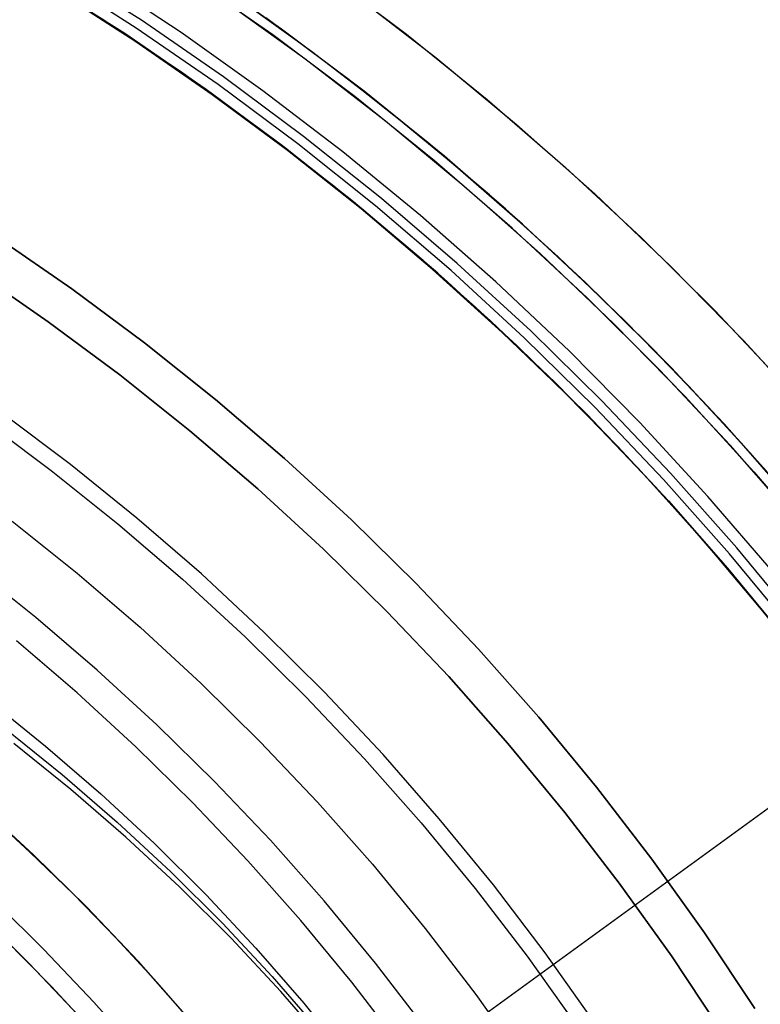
# Model space of a CAD drawing. Header units: millimetres. Extents: x 6049 to 7254, y -11340 to -10297.
# Tile 200 of 237: x 6688 to 6707, y -10645 to -10621. Entities that reach past the tile are written whole.
import ezdxf

# ---------------------------------------------------------------- set-up
doc = ezdxf.new("R2010")
doc.units = ezdxf.units.MM
doc.layers.add('color', color=7, linetype='Continuous')

msp = doc.modelspace()

# ---------------------------------------------------------------- linework, layer by layer
at = {"color": 8, "true_color": 0x7f7f7f}
for p, q in [((6688.286, -10619.34, 61.932), (6690.292, -10620.595, 62.414)), ((6691.224, -10620.607, 88.605), (6689.147, -10619.277, 88.605)), ((6691.224, -10620.607, 88.605), (6689.147, -10619.277, 88.605)), ((6694.689, -10620.826, 68.662), (6692.596, -10619.362, 68.662)), ((6690.811, -10620.935, 67.912), (6688.754, -10619.624, 67.912)), ((6691.095, -10620.801, 89.031), (6689.025, -10619.475, 89.031)), ((6691.095, -10620.801, 89.031), (6689.025, -10619.475, 89.031)), ((6692.204, -10620.909, 46.475), (6690.129, -10619.54, 46.475)), ((6692.204, -10620.909, 46.475), (6690.129, -10619.54, 46.475)), ((6688.884, -10619.704, 89.35), (6690.946, -10621.025, 89.35)), ((6688.884, -10619.704, 46.475), (6690.946, -10621.025, 46.475)), ((6690.952, -10621.029, 54.855), (6689.008, -10619.781, 54.381)), ((6691.062, -10621.126, 88.1), (6689.112, -10619.868, 88.1)), ((6691.062, -10621.126, 88.1), (6689.112, -10619.868, 88.1)), ((6691.072, -10621.112, 88.1), (6689.121, -10619.854, 88.1)), ((6693.607, -10620.055, 54.967), (6695.433, -10621.374, 55.441)), ((6690.292, -10620.595, 62.414), (6692.246, -10621.91, 62.903)), ((6693.254, -10622.008, 88.605), (6691.224, -10620.607, 88.605)), ((6693.254, -10622.008, 88.605), (6691.224, -10620.607, 88.605)), ((6696.33, -10622.053, 47.975), (6694.3, -10620.546, 47.975)), ((6696.33, -10622.053, 89.35), (6694.3, -10620.546, 89.35)), ((6696.241, -10621.985, 63.379), (6694.361, -10620.589, 62.883)), ((6693.118, -10622.197, 89.031), (6691.095, -10620.801, 89.031)), ((6693.118, -10622.197, 89.031), (6691.095, -10620.801, 89.031)), ((6694.23, -10622.349, 46.475), (6692.204, -10620.909, 46.475)), ((6694.23, -10622.349, 46.475), (6692.204, -10620.909, 46.475)), ((6696.731, -10622.363, 68.662), (6694.689, -10620.826, 68.662)), ((6692.822, -10622.316, 67.912), (6690.811, -10620.935, 67.912)), ((6690.946, -10621.025, 89.35), (6692.961, -10622.416, 89.35)), ((6690.946, -10621.025, 46.475), (6692.961, -10622.416, 46.475)), ((6692.845, -10622.333, 55.334), (6690.952, -10621.029, 54.855)), ((6692.971, -10622.447, 88.1), (6691.062, -10621.126, 88.1)), ((6692.971, -10622.447, 88.1), (6691.062, -10621.126, 88.1)), ((6692.98, -10622.433, 88.1), (6691.072, -10621.112, 88.1)), ((6695.433, -10621.374, 55.441), (6697.208, -10622.739, 55.919)), ((6692.246, -10621.91, 62.903), (6694.143, -10623.281, 63.396)), ((6695.234, -10623.478, 88.605), (6693.254, -10622.008, 88.605)), ((6695.234, -10623.478, 88.605), (6693.254, -10622.008, 88.605)), ((6698.064, -10623.43, 63.878), (6696.241, -10621.985, 63.379)), ((6698.307, -10623.63, 47.975), (6696.33, -10622.053, 47.975)), ((6698.307, -10623.63, 89.35), (6696.33, -10622.053, 89.35)), ((6694.784, -10623.766, 67.912), (6692.822, -10622.316, 67.912)), ((6694.683, -10623.689, 55.818), (6692.845, -10622.333, 55.334)), ((6695.092, -10623.663, 89.031), (6693.118, -10622.197, 89.031)), ((6695.092, -10623.663, 89.031), (6693.118, -10622.197, 89.031)), ((6696.205, -10623.858, 46.475), (6694.23, -10622.349, 46.475)), ((6696.205, -10623.858, 46.475), (6694.23, -10622.349, 46.475)), ((6698.717, -10623.97, 68.662), (6696.731, -10622.363, 68.662)), ((6692.961, -10622.416, 89.35), (6694.928, -10623.876, 89.35)), ((6692.961, -10622.416, 46.475), (6694.928, -10623.876, 46.475)), ((6694.836, -10623.828, 88.1), (6692.971, -10622.447, 88.1)), ((6694.836, -10623.828, 88.1), (6692.971, -10622.447, 88.1)), ((6694.845, -10623.816, 88.1), (6692.98, -10622.433, 88.1)), ((6697.208, -10622.739, 55.919), (6698.929, -10624.149, 56.4)), ((6694.143, -10623.281, 63.396), (6695.983, -10624.704, 63.893)), ((6697.162, -10625.016, 88.605), (6695.234, -10623.478, 88.605)), ((6697.162, -10625.016, 88.605), (6695.234, -10623.478, 88.605)), ((6699.829, -10624.922, 64.38), (6698.064, -10623.43, 63.878)), ((6696.466, -10625.094, 56.304), (6694.683, -10623.689, 55.818)), ((6696.695, -10625.282, 67.912), (6694.784, -10623.766, 67.912)), ((6696.655, -10625.269, 88.1), (6694.836, -10623.828, 88.1)), ((6696.655, -10625.269, 88.1), (6694.836, -10623.828, 88.1)), ((6696.663, -10625.259, 88.1), (6694.845, -10623.816, 88.1)), ((6697.014, -10625.196, 89.031), (6695.092, -10623.663, 89.031)), ((6697.014, -10625.196, 89.031), (6695.092, -10623.663, 89.031)), ((6700.228, -10625.273, 47.975), (6698.307, -10623.63, 47.975)), ((6700.228, -10625.273, 89.35), (6698.307, -10623.63, 89.35)), ((6694.928, -10623.876, 89.35), (6696.842, -10625.403, 89.35)), ((6694.928, -10623.876, 46.475), (6696.842, -10625.403, 46.475)), ((6698.127, -10625.435, 46.475), (6696.205, -10623.858, 46.475)), ((6698.127, -10625.435, 46.475), (6696.205, -10623.858, 46.475)), ((6700.646, -10625.646, 68.662), (6698.717, -10623.97, 68.662)), ((6698.929, -10624.149, 56.4), (6700.595, -10625.6, 56.882)), ((6695.983, -10624.704, 63.893), (6697.763, -10626.177, 64.393)), ((6699.036, -10626.619, 88.605), (6697.162, -10625.016, 88.605)), ((6699.036, -10626.619, 88.605), (6697.162, -10625.016, 88.605)), ((6701.533, -10626.458, 64.884), (6699.829, -10624.922, 64.38)), ((6698.191, -10626.546, 56.794), (6696.466, -10625.094, 56.304)), ((6698.427, -10626.769, 88.1), (6696.655, -10625.269, 88.1)), ((6698.427, -10626.769, 88.1), (6696.655, -10625.269, 88.1)), ((6698.433, -10626.761, 88.1), (6696.663, -10625.259, 88.1)), ((6698.553, -10626.862, 67.912), (6696.695, -10625.282, 67.912)), ((6698.882, -10626.794, 89.031), (6697.014, -10625.196, 89.031)), ((6698.882, -10626.794, 89.031), (6697.014, -10625.196, 89.031)), ((6702.092, -10626.982, 47.975), (6700.228, -10625.273, 47.975)), ((6702.092, -10626.982, 89.35), (6700.228, -10625.273, 89.35)), ((6696.842, -10625.403, 89.35), (6698.703, -10626.995, 89.35)), ((6696.842, -10625.403, 46.475), (6698.703, -10626.995, 46.475)), ((6699.992, -10627.078, 46.475), (6698.127, -10625.435, 46.475)), ((6699.992, -10627.078, 46.475), (6698.127, -10625.435, 46.475)), ((6700.595, -10625.6, 56.882), (6702.206, -10627.091, 57.366)), ((6702.515, -10627.388, 68.662), (6700.646, -10625.646, 68.662)), ((6687.655, -10625.973, 259.6), (6689.502, -10627.248, 259.6)), ((6689.502, -10627.248, 231.716), (6687.655, -10625.973, 231.716)), ((6689.502, -10627.248, 245.658), (6687.655, -10625.973, 245.658)), ((6689.502, -10627.248, 231.716), (6687.655, -10625.973, 231.716)), ((6687.655, -10625.973, 259.6), (6689.502, -10627.248, 259.6)), ((6697.763, -10626.177, 64.393), (6699.482, -10627.695, 64.895)), ((6703.176, -10628.033, 65.389), (6701.533, -10626.458, 64.884)), ((6699.857, -10628.04, 57.285), (6698.191, -10626.546, 56.794)), ((6700.854, -10628.286, 88.605), (6699.036, -10626.619, 88.605)), ((6700.854, -10628.286, 88.605), (6699.036, -10626.619, 88.605)), ((6688.92, -10628.061, 231.716), (6687.101, -10626.806, 231.716)), ((6687.101, -10626.806, 259.6), (6688.92, -10628.061, 259.6)), ((6688.92, -10628.061, 231.716), (6687.101, -10626.806, 231.716)), ((6688.92, -10628.061, 245.658), (6687.101, -10626.806, 245.658)), ((6687.101, -10626.806, 259.6), (6688.92, -10628.061, 259.6)), ((6700.15, -10628.324, 88.1), (6698.427, -10626.769, 88.1)), ((6700.15, -10628.324, 88.1), (6698.427, -10626.769, 88.1)), ((6700.153, -10628.32, 88.1), (6698.433, -10626.761, 88.1)), ((6700.356, -10628.506, 67.912), (6698.553, -10626.862, 67.912)), ((6698.703, -10626.995, 89.35), (6700.508, -10628.65, 89.35)), ((6698.703, -10626.995, 46.475), (6700.508, -10628.65, 46.475)), ((6700.693, -10628.455, 89.031), (6698.882, -10626.794, 89.031)), ((6700.693, -10628.455, 89.031), (6698.882, -10626.794, 89.031)), ((6703.895, -10628.755, 47.975), (6702.092, -10626.982, 47.975)), ((6703.895, -10628.755, 89.35), (6702.092, -10626.982, 89.35)), ((6701.8, -10628.784, 46.475), (6699.992, -10627.078, 46.475)), ((6701.8, -10628.784, 46.475), (6699.992, -10627.078, 46.475)), ((6702.206, -10627.091, 57.366), (6703.759, -10628.617, 57.851)), ((6689.502, -10627.248, 259.6), (6691.303, -10628.585, 259.6)), ((6691.303, -10628.585, 231.716), (6689.502, -10627.248, 231.716)), ((6691.303, -10628.585, 245.658), (6689.502, -10627.248, 245.658)), ((6691.303, -10628.585, 231.716), (6689.502, -10627.248, 231.716)), ((6689.502, -10627.248, 259.6), (6691.303, -10628.585, 259.6)), ((6704.323, -10629.194, 68.662), (6702.515, -10627.388, 68.662)), ((6699.482, -10627.695, 64.895), (6701.138, -10629.256, 65.398)), ((6690.693, -10629.378, 231.716), (6688.92, -10628.061, 231.716)), ((6688.92, -10628.061, 259.6), (6690.693, -10629.378, 259.6)), ((6690.693, -10629.378, 231.716), (6688.92, -10628.061, 231.716)), ((6690.693, -10629.378, 245.658), (6688.92, -10628.061, 245.658)), ((6688.92, -10628.061, 259.6), (6690.693, -10629.378, 259.6)), ((6701.463, -10629.574, 57.777), (6699.857, -10628.04, 57.285)), ((6704.756, -10629.646, 65.893), (6703.176, -10628.033, 65.389)), ((6701.822, -10629.934, 88.1), (6700.15, -10628.324, 88.1)), ((6701.822, -10629.934, 88.1), (6700.15, -10628.324, 88.1)), ((6701.822, -10629.934, 88.1), (6700.153, -10628.32, 88.1)), ((6702.447, -10630.179, 89.031), (6700.693, -10628.455, 89.031)), ((6702.447, -10630.179, 89.031), (6700.693, -10628.455, 89.031)), ((6702.613, -10630.015, 88.605), (6700.854, -10628.286, 88.605)), ((6702.613, -10630.015, 88.605), (6700.854, -10628.286, 88.605)), ((6691.303, -10628.585, 259.6), (6693.058, -10629.984, 259.6)), ((6693.058, -10629.984, 231.716), (6691.303, -10628.585, 231.716)), ((6693.058, -10629.984, 245.658), (6691.303, -10628.585, 245.658)), ((6693.058, -10629.984, 231.716), (6691.303, -10628.585, 231.716)), ((6691.303, -10628.585, 259.6), (6693.058, -10629.984, 259.6)), ((6702.101, -10630.211, 67.912), (6700.356, -10628.506, 67.912)), ((6700.508, -10628.65, 89.35), (6702.255, -10630.367, 89.35)), ((6700.508, -10628.65, 46.475), (6702.255, -10630.367, 46.475)), ((6703.759, -10628.617, 57.851), (6705.254, -10630.175, 58.335)), ((6703.548, -10630.552, 46.475), (6701.8, -10628.784, 46.475)), ((6703.548, -10630.552, 46.475), (6701.8, -10628.784, 46.475)), ((6705.636, -10630.588, 47.975), (6703.895, -10628.755, 47.975)), ((6705.636, -10630.588, 89.35), (6703.895, -10628.755, 89.35)), ((6692.421, -10630.755, 231.716), (6690.693, -10629.378, 231.716)), ((6690.693, -10629.378, 259.6), (6692.421, -10630.755, 259.6)), ((6692.421, -10630.755, 231.716), (6690.693, -10629.378, 231.716)), ((6692.421, -10630.755, 245.658), (6690.693, -10629.378, 245.658)), ((6690.693, -10629.378, 259.6), (6692.421, -10630.755, 259.6)), ((6701.138, -10629.256, 65.398), (6702.73, -10630.855, 65.901)), ((6706.066, -10631.061, 68.662), (6704.323, -10629.194, 68.662)), ((6703.008, -10631.145, 58.269), (6701.463, -10629.574, 57.777)), ((6706.273, -10631.292, 66.398), (6704.756, -10629.646, 65.893)), ((6693.058, -10629.984, 259.6), (6694.763, -10631.443, 259.6)), ((6694.763, -10631.443, 231.716), (6693.058, -10629.984, 231.716)), ((6694.763, -10631.443, 245.658), (6693.058, -10629.984, 245.658)), ((6694.763, -10631.443, 231.716), (6693.058, -10629.984, 231.716)), ((6693.058, -10629.984, 259.6), (6694.763, -10631.443, 259.6)), ((6703.505, -10631.676, 88.1), (6701.822, -10629.934, 88.1)), ((6703.505, -10631.676, 88.1), (6701.822, -10629.934, 88.1)), ((6704.311, -10631.804, 88.605), (6702.613, -10630.015, 88.605)), ((6704.311, -10631.804, 88.605), (6702.613, -10630.015, 88.605)), ((6703.786, -10631.975, 67.912), (6702.101, -10630.211, 67.912)), ((6702.255, -10630.367, 89.35), (6703.941, -10632.143, 89.35)), ((6702.255, -10630.367, 46.475), (6703.941, -10632.143, 46.475)), ((6704.139, -10631.961, 89.031), (6702.447, -10630.179, 89.031)), ((6704.139, -10631.961, 89.031), (6702.447, -10630.179, 89.031)), ((6705.254, -10630.175, 58.335), (6706.691, -10631.764, 58.818)), ((6705.233, -10632.379, 46.475), (6703.548, -10630.552, 46.475)), ((6705.233, -10632.379, 46.475), (6703.548, -10630.552, 46.475)), ((6707.313, -10632.481, 47.975), (6705.636, -10630.588, 47.975)), ((6707.313, -10632.481, 89.35), (6705.636, -10630.588, 89.35)), ((6694.1, -10632.191, 231.716), (6692.421, -10630.755, 231.716)), ((6692.421, -10630.755, 259.6), (6694.1, -10632.191, 259.6)), ((6694.1, -10632.191, 231.716), (6692.421, -10630.755, 231.716)), ((6694.1, -10632.191, 245.658), (6692.421, -10630.755, 245.658)), ((6692.421, -10630.755, 259.6), (6694.1, -10632.191, 259.6)), ((6702.73, -10630.855, 65.901), (6704.257, -10632.49, 66.405)), ((6707.743, -10632.989, 68.662), (6706.066, -10631.061, 68.662)), ((6704.49, -10632.748, 58.761), (6703.008, -10631.145, 58.269)), ((6707.726, -10632.968, 66.9), (6706.273, -10631.292, 66.398)), ((6694.763, -10631.443, 259.6), (6696.416, -10632.96, 259.6)), ((6696.416, -10632.96, 231.716), (6694.763, -10631.443, 231.716)), ((6696.416, -10632.96, 245.658), (6694.763, -10631.443, 245.658)), ((6696.416, -10632.96, 231.716), (6694.763, -10631.443, 231.716)), ((6694.763, -10631.443, 259.6), (6696.416, -10632.96, 259.6)), ((6705.128, -10633.474, 88.1), (6703.505, -10631.676, 88.1)), ((6705.128, -10633.474, 88.1), (6703.505, -10631.676, 88.1)), ((6705.947, -10633.65, 88.605), (6704.311, -10631.804, 88.605)), ((6705.947, -10633.65, 88.605), (6704.311, -10631.804, 88.605)), ((6705.41, -10633.795, 67.912), (6703.786, -10631.975, 67.912)), ((6705.769, -10633.801, 89.031), (6704.139, -10631.961, 89.031)), ((6705.769, -10633.801, 89.031), (6704.139, -10631.961, 89.031)), ((6695.728, -10633.685, 231.716), (6694.1, -10632.191, 231.716)), ((6694.1, -10632.191, 259.6), (6695.728, -10633.685, 259.6)), ((6695.728, -10633.685, 231.716), (6694.1, -10632.191, 231.716)), ((6695.728, -10633.685, 245.658), (6694.1, -10632.191, 245.658)), ((6694.1, -10632.191, 259.6), (6695.728, -10633.685, 259.6)), ((6703.941, -10632.143, 89.35), (6705.565, -10633.976, 89.35)), ((6703.941, -10632.143, 46.475), (6705.565, -10633.976, 46.475)), ((6704.257, -10632.49, 66.405), (6705.719, -10634.156, 66.906)), ((6706.854, -10634.264, 46.475), (6705.233, -10632.379, 46.475)), ((6706.854, -10634.264, 46.475), (6705.233, -10632.379, 46.475)), ((6705.909, -10634.382, 59.251), (6704.49, -10632.748, 58.761)), ((6696.416, -10632.96, 259.6), (6698.017, -10634.533, 259.6)), ((6698.017, -10634.533, 231.716), (6696.416, -10632.96, 231.716)), ((6698.017, -10634.533, 245.658), (6696.416, -10632.96, 245.658)), ((6698.017, -10634.533, 231.716), (6696.416, -10632.96, 231.716)), ((6696.416, -10632.96, 259.6), (6698.017, -10634.533, 259.6)), ((6706.688, -10635.327, 88.1), (6705.128, -10633.474, 88.1)), ((6706.688, -10635.327, 88.1), (6705.128, -10633.474, 88.1)), ((6697.303, -10635.234, 231.716), (6695.728, -10633.685, 231.716)), ((6695.728, -10633.685, 259.6), (6697.303, -10635.234, 259.6)), ((6697.303, -10635.234, 231.716), (6695.728, -10633.685, 231.716)), ((6697.303, -10635.234, 245.658), (6695.728, -10633.685, 245.658)), ((6695.728, -10633.685, 259.6), (6697.303, -10635.234, 259.6)), ((6706.97, -10635.671, 67.912), (6705.41, -10633.795, 67.912)), ((6707.335, -10635.697, 89.031), (6705.769, -10633.801, 89.031)), ((6707.335, -10635.697, 89.031), (6705.769, -10633.801, 89.031)), ((6707.517, -10635.551, 88.605), (6705.947, -10633.65, 88.605)), ((6707.517, -10635.551, 88.605), (6705.947, -10633.65, 88.605)), ((6705.565, -10633.976, 89.35), (6707.125, -10635.864, 89.35)), ((6705.565, -10633.976, 46.475), (6707.125, -10635.864, 46.475)), ((6688.608, -10635.371, 211.366), (6687.042, -10634.122, 211.366)), ((6705.719, -10634.156, 66.906), (6707.114, -10635.851, 67.406)), ((6698.017, -10634.533, 259.6), (6699.562, -10636.16, 259.6)), ((6699.562, -10636.16, 231.716), (6698.017, -10634.533, 231.716)), ((6699.562, -10636.16, 245.658), (6698.017, -10634.533, 245.658)), ((6699.562, -10636.16, 231.716), (6698.017, -10634.533, 231.716)), ((6698.017, -10634.533, 259.6), (6699.562, -10636.16, 259.6)), ((6707.265, -10636.041, 59.74), (6705.909, -10634.382, 59.251)), ((6698.825, -10636.836, 231.716), (6697.303, -10635.234, 231.716)), ((6697.303, -10635.234, 259.6), (6698.825, -10636.836, 259.6)), ((6698.825, -10636.836, 231.716), (6697.303, -10635.234, 231.716)), ((6698.825, -10636.836, 245.658), (6697.303, -10635.234, 245.658)), ((6697.303, -10635.234, 259.6), (6698.825, -10636.836, 259.6)), ((6690.13, -10636.673, 211.366), (6688.608, -10635.371, 211.366)), ((6689.632, -10637.235, 212.03), (6688.13, -10635.95, 212.03)), ((6699.562, -10636.16, 259.6), (6701.05, -10637.839, 259.6)), ((6701.05, -10637.839, 231.716), (6699.562, -10636.16, 231.716)), ((6701.05, -10637.839, 245.658), (6699.562, -10636.16, 245.658)), ((6701.05, -10637.839, 231.716), (6699.562, -10636.16, 231.716)), ((6699.562, -10636.16, 259.6), (6701.05, -10637.839, 259.6)), ((6691.606, -10638.026, 211.366), (6690.13, -10636.673, 211.366)), ((6700.29, -10638.49, 231.716), (6698.825, -10636.836, 231.716)), ((6698.825, -10636.836, 259.6), (6700.29, -10638.49, 259.6)), ((6700.29, -10638.49, 231.716), (6698.825, -10636.836, 231.716)), ((6700.29, -10638.49, 245.658), (6698.825, -10636.836, 245.658)), ((6698.825, -10636.836, 259.6), (6700.29, -10638.49, 259.6)), ((6687.447, -10637.422, 64.437), (6688.854, -10638.555, 64.826)), ((6691.088, -10638.571, 212.03), (6689.632, -10637.235, 212.03)), ((6701.05, -10637.839, 259.6), (6702.479, -10639.569, 259.6)), ((6702.479, -10639.569, 231.716), (6701.05, -10637.839, 231.716)), ((6702.479, -10639.569, 245.658), (6701.05, -10637.839, 245.658)), ((6702.479, -10639.569, 231.716), (6701.05, -10637.839, 231.716)), ((6701.05, -10637.839, 259.6), (6702.479, -10639.569, 259.6)), ((6687.852, -10638.122, 60.936), (6689.259, -10639.255, 61.325)), ((6693.034, -10639.43, 211.366), (6691.606, -10638.026, 211.366)), ((6692.277, -10650.586, 103.063), (6709.271, -10638.239, 89.031)), ((6689.473, -10639.626, 59.467), (6688.066, -10638.494, 59.078)), ((6688.854, -10638.555, 64.826), (6690.22, -10639.735, 65.22)), ((6692.498, -10639.957, 212.03), (6691.088, -10638.571, 212.03)), ((6701.697, -10640.193, 231.716), (6700.29, -10638.49, 231.716)), ((6700.29, -10638.49, 259.6), (6701.697, -10640.193, 259.6)), ((6701.697, -10640.193, 231.716), (6700.29, -10638.49, 231.716)), ((6701.697, -10640.193, 245.658), (6700.29, -10638.49, 245.658)), ((6700.29, -10638.49, 259.6), (6701.697, -10640.193, 259.6)), ((6689.259, -10639.255, 61.325), (6690.624, -10640.435, 61.719)), ((6690.839, -10640.807, 59.861), (6689.473, -10639.626, 59.467)), ((6694.413, -10640.882, 211.366), (6693.034, -10639.43, 211.366)), ((6702.479, -10639.569, 259.6), (6703.847, -10641.348, 259.6)), ((6703.847, -10641.348, 231.716), (6702.479, -10639.569, 231.716)), ((6703.847, -10641.348, 245.658), (6702.479, -10639.569, 245.658)), ((6703.847, -10641.348, 231.716), (6702.479, -10639.569, 231.716)), ((6702.479, -10639.569, 259.6), (6703.847, -10641.348, 259.6)), ((6690.22, -10639.735, 65.22), (6691.543, -10640.962, 65.618)), ((6688.554, -10641.24, 67.1), (6687.191, -10639.99, 67.1)), ((6688.554, -10641.24, 67.1), (6687.191, -10639.99, 67.1)), ((6688.554, -10641.24, 65.596), (6687.191, -10639.99, 65.596)), ((6693.859, -10641.39, 212.03), (6692.498, -10639.957, 212.03)), ((6688.463, -10641.174, 64.091), (6687.355, -10640.159, 64.091)), ((6688.463, -10641.174, 64.091), (6687.355, -10640.159, 64.091)), ((6703.044, -10641.944, 231.716), (6701.697, -10640.193, 231.716)), ((6701.697, -10640.193, 259.6), (6703.044, -10641.944, 259.6)), ((6703.044, -10641.944, 231.716), (6701.697, -10640.193, 231.716)), ((6703.044, -10641.944, 245.658), (6701.697, -10640.193, 245.658)), ((6701.697, -10640.193, 259.6), (6703.044, -10641.944, 259.6)), ((6690.624, -10640.435, 61.719), (6691.947, -10641.662, 62.117)), ((6692.161, -10642.034, 60.259), (6690.839, -10640.807, 59.861)), ((6691.543, -10640.962, 65.618), (6692.821, -10642.235, 66.02)), ((6695.741, -10642.382, 211.366), (6694.413, -10640.882, 211.366)), ((6689.542, -10642.219, 64.091), (6688.463, -10641.174, 64.091)), ((6689.542, -10642.219, 64.091), (6688.463, -10641.174, 64.091)), ((6689.873, -10642.536, 67.1), (6688.554, -10641.24, 67.1)), ((6689.873, -10642.536, 67.1), (6688.554, -10641.24, 67.1)), ((6689.873, -10642.536, 65.596), (6688.554, -10641.24, 65.596)), ((6703.847, -10641.348, 259.6), (6705.154, -10643.172, 259.6)), ((6705.154, -10643.172, 231.716), (6703.847, -10641.348, 231.716)), ((6705.154, -10643.172, 245.658), (6703.847, -10641.348, 245.658)), ((6705.154, -10643.172, 231.716), (6703.847, -10641.348, 231.716)), ((6703.847, -10641.348, 259.6), (6705.154, -10643.172, 259.6)), ((6695.17, -10642.87, 212.03), (6693.859, -10641.39, 212.03)), ((6691.947, -10641.662, 62.117), (6693.225, -10642.935, 62.518)), ((6693.44, -10643.306, 60.661), (6692.161, -10642.034, 60.259)), ((6704.331, -10643.74, 231.716), (6703.044, -10641.944, 231.716)), ((6703.044, -10641.944, 259.6), (6704.331, -10643.74, 259.6)), ((6704.331, -10643.74, 231.716), (6703.044, -10641.944, 231.716)), ((6704.331, -10643.74, 245.658), (6703.044, -10641.944, 245.658)), ((6703.044, -10641.944, 259.6), (6704.331, -10643.74, 259.6)), ((6687.528, -10642.321, 88.1), (6688.81, -10643.581, 88.1)), ((6688.81, -10643.581, 67.1), (6687.528, -10642.321, 67.1)), ((6687.528, -10642.321, 88.1), (6688.81, -10643.581, 88.1)), ((6688.81, -10643.581, 77.6), (6687.528, -10642.321, 77.6)), ((6688.81, -10643.581, 67.1), (6687.528, -10642.321, 67.1)), ((6690.592, -10643.293, 64.091), (6689.542, -10642.219, 64.091)), ((6690.592, -10643.293, 64.091), (6689.542, -10642.219, 64.091)), ((6692.821, -10642.235, 66.02), (6694.053, -10643.55, 66.425)), ((6691.147, -10643.878, 67.1), (6689.873, -10642.536, 67.1)), ((6691.147, -10643.878, 67.1), (6689.873, -10642.536, 67.1)), ((6691.147, -10643.878, 65.596), (6689.873, -10642.536, 65.596)), ((6697.016, -10643.925, 211.366), (6695.741, -10642.382, 211.366)), ((6688.45, -10643.934, 62.1), (6687.181, -10642.685, 62.1)), ((6688.45, -10643.934, 62.1), (6687.181, -10642.685, 62.1)), ((6693.225, -10642.935, 62.518), (6694.457, -10644.25, 62.924)), ((6696.429, -10644.394, 212.03), (6695.17, -10642.87, 212.03)), ((6688.999, -10644.496, 62.1), (6687.813, -10643.292, 62.1)), ((6691.61, -10644.397, 64.091), (6690.592, -10643.293, 64.091)), ((6691.61, -10644.397, 64.091), (6690.592, -10643.293, 64.091)), ((6694.672, -10644.622, 61.066), (6693.44, -10643.306, 60.661)), ((6705.154, -10643.172, 259.6), (6706.396, -10645.04, 259.6)), ((6706.396, -10645.04, 231.716), (6705.154, -10643.172, 231.716)), ((6706.396, -10645.04, 245.658), (6705.154, -10643.172, 245.658)), ((6706.396, -10645.04, 231.716), (6705.154, -10643.172, 231.716)), ((6705.154, -10643.172, 259.6), (6706.396, -10645.04, 259.6)), ((6694.053, -10643.55, 66.425), (6695.238, -10644.908, 66.833)), ((6688.81, -10643.581, 88.1), (6690.049, -10644.885, 88.1)), ((6690.049, -10644.885, 67.1), (6688.81, -10643.581, 67.1)), ((6688.81, -10643.581, 88.1), (6690.049, -10644.885, 88.1)), ((6690.049, -10644.885, 77.6), (6688.81, -10643.581, 77.6)), ((6690.049, -10644.885, 67.1), (6688.81, -10643.581, 67.1)), ((6705.554, -10645.58, 231.716), (6704.331, -10643.74, 231.716)), ((6704.331, -10643.74, 259.6), (6705.554, -10645.58, 259.6)), ((6705.554, -10645.58, 231.716), (6704.331, -10643.74, 231.716)), ((6705.554, -10645.58, 245.658), (6704.331, -10643.74, 245.658)), ((6704.331, -10643.74, 259.6), (6705.554, -10645.58, 259.6)), ((6689.676, -10645.225, 62.1), (6688.45, -10643.934, 62.1)), ((6689.676, -10645.225, 62.1), (6688.45, -10643.934, 62.1)), ((6692.374, -10645.262, 67.1), (6691.147, -10643.878, 67.1)), ((6692.374, -10645.262, 67.1), (6691.147, -10643.878, 67.1)), ((6692.374, -10645.262, 65.596), (6691.147, -10643.878, 65.596)), ((6698.238, -10645.513, 211.366), (6697.016, -10643.925, 211.366)), ((6694.457, -10644.25, 62.924), (6695.642, -10645.608, 63.332)), ((6690.145, -10645.738, 62.1), (6688.999, -10644.496, 62.1)), ((6692.597, -10645.529, 64.091), (6691.61, -10644.397, 64.091)), ((6692.597, -10645.529, 64.091), (6691.61, -10644.397, 64.091)), ((6697.635, -10645.96, 212.03), (6696.429, -10644.394, 212.03)), ((6695.856, -10645.98, 61.474), (6694.672, -10644.622, 61.066)), ((6690.049, -10644.885, 88.1), (6691.241, -10646.231, 88.1)), ((6691.241, -10646.231, 67.1), (6690.049, -10644.885, 67.1)), ((6690.049, -10644.885, 88.1), (6691.241, -10646.231, 88.1)), ((6691.241, -10646.231, 77.6), (6690.049, -10644.885, 77.6)), ((6691.241, -10646.231, 67.1), (6690.049, -10644.885, 67.1)), ((6695.238, -10644.908, 66.833), (6696.373, -10646.306, 67.244))]:
    msp.add_line(p, q, dxfattribs=at)
at = {"layer": 'color', "color": 254, "true_color": 0xcad1ee}
for p, q in [((6695.733, -10619.412, 22.446), (6697.779, -10620.953, 22.446)), ((6695.733, -10619.412, 22.446), (6697.779, -10620.953, 22.446)), ((6694.472, -10620.968, 23.298), (6692.392, -10619.516, 23.298)), ((6694.472, -10620.968, 23.298), (6692.392, -10619.516, 23.298)), ((6693.217, -10620.08, 43.5), (6695.264, -10621.55, 43.5)), ((6693.217, -10620.08, 33.399), (6695.264, -10621.55, 33.399)), ((6693.217, -10620.08, 43.5), (6695.264, -10621.55, 43.5)), ((6696.459, -10619.946, 43.5), (6698.508, -10621.528, 43.5)), ((6696.459, -10619.946, 32.973), (6698.508, -10621.528, 32.973)), ((6696.459, -10619.946, 43.5), (6698.508, -10621.528, 43.5)), ((6696.5, -10622.491, 23.298), (6694.472, -10620.968, 23.298)), ((6696.5, -10622.491, 23.298), (6694.472, -10620.968, 23.298)), ((6697.779, -10620.953, 22.446), (6699.772, -10622.562, 22.446)), ((6697.779, -10620.953, 22.446), (6699.772, -10622.562, 22.446)), ((6695.264, -10621.55, 43.5), (6697.259, -10623.09, 43.5)), ((6695.264, -10621.55, 33.399), (6697.259, -10623.09, 33.399)), ((6695.264, -10621.55, 43.5), (6697.259, -10623.09, 43.5)), ((6698.508, -10621.528, 43.5), (6700.502, -10623.18, 43.5)), ((6698.508, -10621.528, 32.973), (6700.502, -10623.18, 32.973)), ((6698.508, -10621.528, 43.5), (6700.502, -10623.18, 43.5)), ((6698.474, -10624.084, 23.298), (6696.5, -10622.491, 23.298)), ((6698.474, -10624.084, 23.298), (6696.5, -10622.491, 23.298)), ((6699.772, -10622.562, 22.446), (6701.708, -10624.238, 22.446)), ((6699.772, -10622.562, 22.446), (6701.708, -10624.238, 22.446)), ((6697.259, -10623.09, 43.5), (6699.199, -10624.698, 43.5)), ((6697.259, -10623.09, 33.399), (6699.199, -10624.698, 33.399)), ((6697.259, -10623.09, 43.5), (6699.199, -10624.698, 43.5)), ((6700.502, -10623.18, 43.5), (6702.437, -10624.9, 43.5)), ((6700.502, -10623.18, 32.973), (6702.437, -10624.9, 32.973)), ((6700.502, -10623.18, 43.5), (6702.437, -10624.9, 43.5)), ((6700.392, -10625.744, 23.298), (6698.474, -10624.084, 23.298)), ((6700.392, -10625.744, 23.298), (6698.474, -10624.084, 23.298)), ((6701.708, -10624.238, 22.446), (6703.586, -10625.979, 22.446)), ((6701.708, -10624.238, 22.446), (6703.586, -10625.979, 22.446)), ((6699.199, -10624.698, 43.5), (6701.083, -10626.372, 43.5)), ((6699.199, -10624.698, 33.399), (6701.083, -10626.372, 33.399)), ((6699.199, -10624.698, 43.5), (6701.083, -10626.372, 43.5)), ((6702.437, -10624.9, 43.5), (6704.312, -10626.685, 43.5)), ((6702.437, -10624.9, 32.973), (6704.312, -10626.685, 32.973)), ((6702.437, -10624.9, 43.5), (6704.312, -10626.685, 43.5)), ((6702.251, -10627.47, 23.298), (6700.392, -10625.744, 23.298)), ((6702.251, -10627.47, 23.298), (6700.392, -10625.744, 23.298)), ((6703.586, -10625.979, 22.446), (6705.403, -10627.783, 22.446)), ((6703.586, -10625.979, 22.446), (6705.403, -10627.783, 22.446)), ((6701.083, -10626.372, 43.5), (6702.908, -10628.11, 43.5)), ((6701.083, -10626.372, 33.399), (6702.908, -10628.11, 33.399)), ((6701.083, -10626.372, 43.5), (6702.908, -10628.11, 43.5)), ((6704.312, -10626.685, 43.5), (6706.124, -10628.535, 43.5)), ((6704.312, -10626.685, 32.973), (6706.124, -10628.535, 32.973)), ((6704.312, -10626.685, 43.5), (6706.124, -10628.535, 43.5)), ((6704.049, -10629.26, 23.298), (6702.251, -10627.47, 23.298)), ((6704.049, -10629.26, 23.298), (6702.251, -10627.47, 23.298)), ((6705.403, -10627.783, 22.446), (6707.158, -10629.649, 22.446)), ((6705.403, -10627.783, 22.446), (6707.158, -10629.649, 22.446)), ((6702.908, -10628.11, 43.5), (6704.672, -10629.91, 43.5)), ((6702.908, -10628.11, 33.399), (6704.672, -10629.91, 33.399)), ((6702.908, -10628.11, 43.5), (6704.672, -10629.91, 43.5)), ((6706.124, -10628.535, 43.5), (6707.872, -10630.445, 43.5)), ((6706.124, -10628.535, 32.973), (6707.872, -10630.445, 32.973)), ((6706.124, -10628.535, 43.5), (6707.872, -10630.445, 43.5)), ((6705.784, -10631.11, 23.298), (6704.049, -10629.26, 23.298)), ((6705.784, -10631.11, 23.298), (6704.049, -10629.26, 23.298)), ((6704.672, -10629.91, 43.5), (6706.373, -10631.769, 43.5)), ((6704.672, -10629.91, 33.399), (6706.373, -10631.769, 33.399)), ((6704.672, -10629.91, 43.5), (6706.373, -10631.769, 43.5)), ((6689.466, -10631.589, 30.3), (6687.778, -10630.319, 30.3)), ((6689.466, -10631.589, 30.3), (6687.778, -10630.319, 30.3)), ((6689.466, -10631.589, 28.2), (6687.778, -10630.319, 28.2)), ((6689.466, -10631.589, 29.25), (6687.778, -10630.319, 29.25)), ((6689.466, -10631.589, 28.2), (6687.778, -10630.319, 28.2)), ((6687.3, -10630.478, 26.2), (6688.991, -10631.738, 26.2)), ((6687.3, -10630.478, 26.2), (6688.991, -10631.738, 26.2)), ((6707.453, -10633.02, 23.298), (6705.784, -10631.11, 23.298)), ((6707.453, -10633.02, 23.298), (6705.784, -10631.11, 23.298)), ((6691.109, -10632.916, 30.3), (6689.466, -10631.589, 30.3)), ((6691.109, -10632.916, 30.3), (6689.466, -10631.589, 30.3)), ((6691.109, -10632.916, 28.2), (6689.466, -10631.589, 28.2)), ((6691.109, -10632.916, 29.25), (6689.466, -10631.589, 29.25)), ((6691.109, -10632.916, 28.2), (6689.466, -10631.589, 28.2)), ((6688.991, -10631.738, 26.2), (6690.638, -10633.055, 26.2)), ((6688.991, -10631.738, 26.2), (6690.638, -10633.055, 26.2)), ((6706.373, -10631.769, 43.5), (6708.008, -10633.687, 43.5)), ((6706.373, -10631.769, 33.399), (6708.008, -10633.687, 33.399)), ((6706.373, -10631.769, 43.5), (6708.008, -10633.687, 43.5)), ((6688.027, -10632.994, 26.2), (6689.631, -10634.277, 26.2)), ((6688.027, -10632.994, 28.2), (6689.631, -10634.277, 28.2)), ((6688.027, -10632.994, 26.2), (6689.631, -10634.277, 26.2)), ((6688.027, -10632.994, 27.2), (6689.631, -10634.277, 27.2)), ((6688.027, -10632.994, 28.2), (6689.631, -10634.277, 28.2)), ((6690.638, -10633.055, 26.2), (6692.239, -10634.429, 26.2)), ((6690.638, -10633.055, 26.2), (6692.239, -10634.429, 26.2)), ((6692.706, -10634.298, 30.3), (6691.109, -10632.916, 30.3)), ((6692.706, -10634.298, 30.3), (6691.109, -10632.916, 30.3)), ((6692.706, -10634.298, 28.2), (6691.109, -10632.916, 28.2)), ((6692.706, -10634.298, 29.25), (6691.109, -10632.916, 29.25)), ((6692.706, -10634.298, 28.2), (6691.109, -10632.916, 28.2)), ((6689.631, -10634.277, 26.2), (6691.19, -10635.614, 26.2)), ((6689.631, -10634.277, 28.2), (6691.19, -10635.614, 28.2)), ((6689.631, -10634.277, 26.2), (6691.19, -10635.614, 26.2)), ((6689.631, -10634.277, 27.2), (6691.19, -10635.614, 27.2)), ((6689.631, -10634.277, 28.2), (6691.19, -10635.614, 28.2)), ((6694.255, -10635.735, 30.3), (6692.706, -10634.298, 30.3)), ((6694.255, -10635.735, 30.3), (6692.706, -10634.298, 30.3)), ((6694.255, -10635.735, 28.2), (6692.706, -10634.298, 28.2)), ((6694.255, -10635.735, 29.25), (6692.706, -10634.298, 29.25)), ((6694.255, -10635.735, 28.2), (6692.706, -10634.298, 28.2)), ((6692.239, -10634.429, 26.2), (6693.791, -10635.856, 26.2)), ((6692.239, -10634.429, 26.2), (6693.791, -10635.856, 26.2)), ((6691.19, -10635.614, 26.2), (6692.701, -10637.005, 26.2)), ((6691.19, -10635.614, 28.2), (6692.701, -10637.005, 28.2)), ((6691.19, -10635.614, 26.2), (6692.701, -10637.005, 26.2)), ((6691.19, -10635.614, 27.2), (6692.701, -10637.005, 27.2)), ((6691.19, -10635.614, 28.2), (6692.701, -10637.005, 28.2)), ((6695.753, -10637.224, 30.3), (6694.255, -10635.735, 30.3)), ((6695.753, -10637.224, 30.3), (6694.255, -10635.735, 30.3)), ((6695.753, -10637.224, 28.2), (6694.255, -10635.735, 28.2)), ((6695.753, -10637.224, 29.25), (6694.255, -10635.735, 29.25)), ((6695.753, -10637.224, 28.2), (6694.255, -10635.735, 28.2)), ((6693.791, -10635.856, 26.2), (6695.293, -10637.337, 26.2)), ((6693.791, -10635.856, 26.2), (6695.293, -10637.337, 26.2)), ((6692.701, -10637.005, 26.2), (6694.164, -10638.447, 26.2)), ((6692.701, -10637.005, 28.2), (6694.164, -10638.447, 28.2)), ((6692.701, -10637.005, 26.2), (6694.164, -10638.447, 26.2)), ((6692.701, -10637.005, 27.2), (6694.164, -10638.447, 27.2)), ((6692.701, -10637.005, 28.2), (6694.164, -10638.447, 28.2)), ((6695.293, -10637.337, 26.2), (6696.742, -10638.868, 26.2)), ((6695.293, -10637.337, 26.2), (6696.742, -10638.868, 26.2)), ((6697.199, -10638.763, 30.3), (6695.753, -10637.224, 30.3)), ((6697.199, -10638.763, 30.3), (6695.753, -10637.224, 30.3)), ((6697.199, -10638.763, 28.2), (6695.753, -10637.224, 28.2)), ((6697.199, -10638.763, 29.25), (6695.753, -10637.224, 29.25)), ((6697.199, -10638.763, 28.2), (6695.753, -10637.224, 28.2)), ((6694.164, -10638.447, 26.2), (6695.576, -10639.938, 26.2)), ((6694.164, -10638.447, 28.2), (6695.576, -10639.938, 28.2)), ((6694.164, -10638.447, 26.2), (6695.576, -10639.938, 26.2)), ((6694.164, -10638.447, 27.2), (6695.576, -10639.938, 27.2)), ((6694.164, -10638.447, 28.2), (6695.576, -10639.938, 28.2)), ((6696.742, -10638.868, 26.2), (6698.139, -10640.449, 26.2)), ((6696.742, -10638.868, 26.2), (6698.139, -10640.449, 26.2)), ((6698.592, -10640.352, 30.3), (6697.199, -10638.763, 30.3)), ((6698.592, -10640.352, 30.3), (6697.199, -10638.763, 30.3)), ((6698.592, -10640.352, 28.2), (6697.199, -10638.763, 28.2)), ((6698.592, -10640.352, 29.25), (6697.199, -10638.763, 29.25)), ((6698.592, -10640.352, 28.2), (6697.199, -10638.763, 28.2)), ((6695.576, -10639.938, 26.2), (6696.936, -10641.478, 26.2)), ((6695.576, -10639.938, 28.2), (6696.936, -10641.478, 28.2)), ((6695.576, -10639.938, 26.2), (6696.936, -10641.478, 26.2)), ((6695.576, -10639.938, 27.2), (6696.936, -10641.478, 27.2)), ((6695.576, -10639.938, 28.2), (6696.936, -10641.478, 28.2)), ((6699.929, -10641.987, 30.3), (6698.592, -10640.352, 30.3)), ((6699.929, -10641.987, 30.3), (6698.592, -10640.352, 30.3)), ((6699.929, -10641.987, 28.2), (6698.592, -10640.352, 28.2)), ((6699.929, -10641.987, 29.25), (6698.592, -10640.352, 29.25)), ((6699.929, -10641.987, 28.2), (6698.592, -10640.352, 28.2)), ((6698.139, -10640.449, 26.2), (6699.479, -10642.077, 26.2)), ((6698.139, -10640.449, 26.2), (6699.479, -10642.077, 26.2)), ((6696.936, -10641.478, 26.2), (6698.242, -10643.063, 26.2)), ((6696.936, -10641.478, 28.2), (6698.242, -10643.063, 28.2)), ((6696.936, -10641.478, 26.2), (6698.242, -10643.063, 26.2)), ((6696.936, -10641.478, 27.2), (6698.242, -10643.063, 27.2)), ((6696.936, -10641.478, 28.2), (6698.242, -10643.063, 28.2)), ((6699.479, -10642.077, 26.2), (6700.763, -10643.75, 26.2)), ((6699.479, -10642.077, 26.2), (6700.763, -10643.75, 26.2)), ((6701.209, -10643.667, 30.3), (6699.929, -10641.987, 30.3)), ((6701.209, -10643.667, 30.3), (6699.929, -10641.987, 30.3)), ((6701.209, -10643.667, 28.2), (6699.929, -10641.987, 28.2)), ((6701.209, -10643.667, 29.25), (6699.929, -10641.987, 29.25)), ((6701.209, -10643.667, 28.2), (6699.929, -10641.987, 28.2)), ((6698.242, -10643.063, 26.2), (6699.492, -10644.693, 26.2)), ((6698.242, -10643.063, 28.2), (6699.492, -10644.693, 28.2)), ((6698.242, -10643.063, 26.2), (6699.492, -10644.693, 26.2)), ((6698.242, -10643.063, 27.2), (6699.492, -10644.693, 27.2)), ((6698.242, -10643.063, 28.2), (6699.492, -10644.693, 28.2)), ((6700.763, -10643.75, 26.2), (6701.988, -10645.467, 26.2)), ((6700.763, -10643.75, 26.2), (6701.988, -10645.467, 26.2)), ((6702.431, -10645.39, 30.3), (6701.209, -10643.667, 30.3)), ((6702.431, -10645.39, 30.3), (6701.209, -10643.667, 30.3)), ((6702.431, -10645.39, 28.2), (6701.209, -10643.667, 28.2)), ((6702.431, -10645.39, 29.25), (6701.209, -10643.667, 29.25)), ((6702.431, -10645.39, 28.2), (6701.209, -10643.667, 28.2)), ((6699.492, -10644.693, 26.2), (6700.685, -10646.365, 26.2)), ((6699.492, -10644.693, 28.2), (6700.685, -10646.365, 28.2)), ((6699.492, -10644.693, 26.2), (6700.685, -10646.365, 26.2)), ((6699.492, -10644.693, 27.2), (6700.685, -10646.365, 27.2)), ((6699.492, -10644.693, 28.2), (6700.685, -10646.365, 28.2))]:
    msp.add_line(p, q, dxfattribs=at)
at = {"layer": 'color'}
for p, q in [((6693.217, -10620.08, 43.5), (6695.264, -10621.55, 43.5)), ((6695.264, -10621.55, 43.5), (6697.259, -10623.09, 43.5)), ((6697.259, -10623.09, 43.5), (6699.199, -10624.698, 43.5)), ((6699.199, -10624.698, 43.5), (6701.083, -10626.372, 43.5)), ((6701.083, -10626.372, 43.5), (6702.908, -10628.11, 43.5)), ((6702.908, -10628.11, 43.5), (6704.672, -10629.91, 43.5)), ((6704.672, -10629.91, 43.5), (6706.373, -10631.769, 43.5)), ((6706.373, -10631.769, 43.5), (6708.008, -10633.687, 43.5))]:
    msp.add_line(p, q, dxfattribs=at)

doc.saveas('drawing.dxf')
